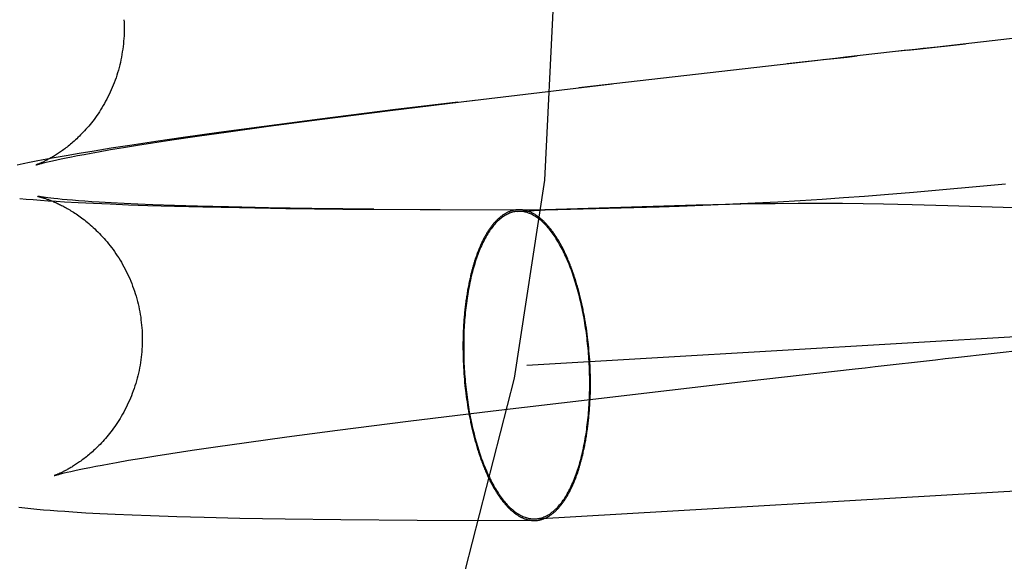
# Model space of a CAD drawing. Header units: inches. Extents: x 0 to 200, y 0 to 129.
# Tile 71 of 118: x 118.2296 to 118.353, y 48.3025 to 48.3703. Entities that reach past the tile are written whole.
import ezdxf

# ---------------------------------------------------------------- set-up
doc = ezdxf.new("R2010")
doc.units = ezdxf.units.IN
doc.header["$LTSCALE"] = 11
doc.header["$MEASUREMENT"] = 0
doc.linetypes.add('HIDDEN', pattern=[0.2, 0.1, -0.1])
doc.layers.add('DEFAULT_2', color=8, linetype='HIDDEN')

msp = doc.modelspace()

# ---------------------------------------------------------------- linework, layer by layer
at = {"layer": 'DEFAULT_2', "color": 8, "linetype": 'HIDDEN'}
for p, q in [((118.32517, 50.11395), (118.32517, 46.64479)), ((118.28561, 48.36014), (118.30384, 48.36228)), ((118.27601, 48.35895), (118.28664, 48.36025)), ((118.28448, 48.36001), (118.27669, 48.35906)), ((118.26714, 48.35783), (118.27601, 48.35895)), ((118.27669, 48.35906), (118.26717, 48.35787)), ((118.29312, 48.32705), (118.831, 48.35844)), ((118.26019, 48.35696), (118.25454, 48.3562)), ((118.25572, 48.3563), (118.26077, 48.35699)), ((118.26717, 48.35787), (118.26019, 48.35696)), ((118.26077, 48.35699), (118.26714, 48.35783)), ((118.24893, 48.35532), (118.25183, 48.35575)), ((118.25454, 48.3562), (118.25007, 48.35558)), ((118.25183, 48.35575), (118.25572, 48.3563)), ((118.24338, 48.35459), (118.24104, 48.35422)), ((118.24258, 48.35433), (118.24435, 48.35461)), ((118.24665, 48.35508), (118.24338, 48.35459)), ((118.24435, 48.35461), (118.24623, 48.35491)), ((118.24623, 48.35491), (118.24893, 48.35532)), ((118.25007, 48.35558), (118.24665, 48.35508)), ((118.23539, 48.35329), (118.23388, 48.35302)), ((118.23703, 48.35357), (118.23539, 48.35329)), ((118.23539, 48.35303), (118.23607, 48.35316)), ((118.23607, 48.35316), (118.23682, 48.35331)), ((118.23682, 48.35331), (118.23763, 48.35346)), ((118.23889, 48.35388), (118.23703, 48.35357)), ((118.23763, 48.35346), (118.23851, 48.35362)), ((118.23851, 48.35362), (118.23944, 48.35379)), ((118.24104, 48.35422), (118.23889, 48.35388)), ((118.23944, 48.35379), (118.24095, 48.35405)), ((118.24095, 48.35405), (118.24258, 48.35433)), ((118.23, 48.35228), (118.22925, 48.35212)), ((118.23079, 48.35243), (118.23, 48.35228)), ((118.23162, 48.3526), (118.23079, 48.35243)), ((118.23249, 48.35276), (118.23162, 48.3526)), ((118.23388, 48.35302), (118.23249, 48.35276)), ((118.23256, 48.35239), (118.23288, 48.35247)), ((118.23288, 48.35247), (118.23325, 48.35256)), ((118.23325, 48.35256), (118.23369, 48.35266)), ((118.23369, 48.35266), (118.2342, 48.35278)), ((118.2342, 48.35278), (118.23476, 48.3529)), ((118.23476, 48.3529), (118.23539, 48.35303)), ((118.34161, 48.34873), (118.35315, 48.34975)), ((118.33285, 48.34804), (118.33545, 48.34823)), ((118.33545, 48.34823), (118.33798, 48.34843)), ((118.33798, 48.34843), (118.34161, 48.34873)), ((118.22956, 48.34793), (118.23039, 48.34786)), ((118.23039, 48.34786), (118.23125, 48.34779)), ((118.23125, 48.34779), (118.23216, 48.34772)), ((118.23216, 48.34772), (118.23312, 48.34765)), ((118.23309, 48.34801), (118.23279, 48.34805)), ((118.23345, 48.34797), (118.23309, 48.34801)), ((118.23312, 48.34765), (118.23412, 48.34759)), ((118.23386, 48.34792), (118.23345, 48.34797)), ((118.23434, 48.34787), (118.23386, 48.34792)), ((118.23412, 48.34759), (118.23519, 48.34752)), ((118.23488, 48.34782), (118.23434, 48.34787)), ((118.2355, 48.34776), (118.23488, 48.34782)), ((118.23519, 48.34752), (118.23691, 48.34742)), ((118.23618, 48.34771), (118.2355, 48.34776)), ((118.23692, 48.34765), (118.23618, 48.34771)), ((118.23691, 48.34742), (118.2388, 48.34733)), ((118.23773, 48.34759), (118.23692, 48.34765)), ((118.23859, 48.34753), (118.23773, 48.34759)), ((118.23951, 48.34748), (118.23859, 48.34753)), ((118.2388, 48.34733), (118.2409, 48.34724)), ((118.24101, 48.34739), (118.23951, 48.34748)), ((118.2409, 48.34724), (118.24319, 48.34715)), ((118.24264, 48.34731), (118.24101, 48.34739)), ((118.24439, 48.34723), (118.24264, 48.34731)), ((118.24319, 48.34715), (118.24562, 48.34706)), ((118.24627, 48.34715), (118.24439, 48.34723)), ((118.24562, 48.34706), (118.24899, 48.34696)), ((118.24895, 48.34706), (118.24627, 48.34715)), ((118.25184, 48.34697), (118.24895, 48.34706)), ((118.25573, 48.34687), (118.25184, 48.34697)), ((118.31436, 48.34709), (118.29544, 48.34651)), ((118.30971, 48.3469), (118.31224, 48.34698)), ((118.31224, 48.34698), (118.31622, 48.34713)), ((118.31853, 48.34719), (118.31436, 48.34709)), ((118.31622, 48.34713), (118.31897, 48.34724)), ((118.32138, 48.34725), (118.31853, 48.34719)), ((118.31897, 48.34724), (118.32177, 48.34737)), ((118.32427, 48.34728), (118.32138, 48.34725)), ((118.32177, 48.34737), (118.32461, 48.34752)), ((118.32715, 48.3473), (118.32427, 48.34728)), ((118.32461, 48.34752), (118.32742, 48.34768)), ((118.32996, 48.34731), (118.32715, 48.3473)), ((118.32742, 48.34768), (118.33017, 48.34785)), ((118.33269, 48.3473), (118.32996, 48.34731)), ((118.33017, 48.34785), (118.33285, 48.34804)), ((118.33532, 48.34727), (118.33269, 48.3473)), ((118.33785, 48.34723), (118.33532, 48.34727)), ((118.34146, 48.34715), (118.33785, 48.34723)), ((118.34593, 48.34703), (118.34146, 48.34715)), ((118.35284, 48.34682), (118.34593, 48.34703)), ((118.24899, 48.34696), (118.25252, 48.34688)), ((118.25252, 48.34688), (118.25712, 48.34678)), ((118.26077, 48.34677), (118.25573, 48.34687)), ((118.25712, 48.34678), (118.26292, 48.34669)), ((118.26618, 48.34669), (118.26077, 48.34677)), ((118.26292, 48.34669), (118.27006, 48.34661)), ((118.27395, 48.34661), (118.26618, 48.34669)), ((118.27006, 48.34661), (118.28227, 48.34655)), ((118.27978, 48.34655), (118.29544, 48.34651)), ((118.292, 48.34631), (118.29544, 48.34651)), ((118.29544, 48.34651), (118.2954, 48.34651)), ((118.29544, 48.34651), (118.30971, 48.3469)), ((118.35546, 48.34675), (118.35284, 48.34682)), ((118.29425, 48.30779), (118.83212, 48.33918)), ((118.30029, 48.3335), (118.30022, 48.33386)), ((118.30036, 48.33314), (118.30029, 48.3335)), ((118.28524, 48.33244), (118.28521, 48.33207)), ((118.30042, 48.33278), (118.30036, 48.33314)), ((118.30049, 48.33241), (118.30042, 48.33278)), ((118.30055, 48.33204), (118.30049, 48.33241)), ((118.28516, 48.33096), (118.28515, 48.33058)), ((118.28517, 48.33133), (118.28516, 48.33096)), ((118.28519, 48.3317), (118.28517, 48.33133)), ((118.28521, 48.33207), (118.28519, 48.3317)), ((118.3006, 48.33167), (118.30055, 48.33204)), ((118.30066, 48.3313), (118.3006, 48.33167)), ((118.30071, 48.33093), (118.30066, 48.3313)), ((118.30076, 48.33055), (118.30071, 48.33093)), ((118.28514, 48.33021), (118.28513, 48.32983)), ((118.28513, 48.32983), (118.28513, 48.32945)), ((118.28515, 48.33058), (118.28514, 48.33021)), ((118.30086, 48.32961), (118.30082, 48.32998)), ((118.28513, 48.32945), (118.28513, 48.32907)), ((118.28513, 48.32907), (118.28514, 48.32869)), ((118.28514, 48.32869), (118.28514, 48.32831)), ((118.3009, 48.32923), (118.30086, 48.32961)), ((118.30093, 48.32885), (118.3009, 48.32923)), ((118.30096, 48.32847), (118.30093, 48.32885)), ((118.30099, 48.32808), (118.30096, 48.32847)), ((118.28514, 48.32831), (118.28515, 48.32793)), ((118.28515, 48.32793), (118.28517, 48.32754)), ((118.28517, 48.32754), (118.28518, 48.32716)), ((118.30102, 48.3277), (118.30099, 48.32808)), ((118.30104, 48.32732), (118.30102, 48.3277)), ((118.30106, 48.32694), (118.30104, 48.32732)), ((118.28518, 48.32716), (118.2852, 48.32678)), ((118.2852, 48.32678), (118.28522, 48.3264)), ((118.28522, 48.3264), (118.28525, 48.32601)), ((118.28525, 48.32601), (118.28528, 48.32563)), ((118.30108, 48.32655), (118.30106, 48.32694)), ((118.30109, 48.32617), (118.30108, 48.32655)), ((118.3011, 48.32579), (118.30109, 48.32617)), ((118.28528, 48.32563), (118.28531, 48.32525)), ((118.28531, 48.32525), (118.28534, 48.32487)), ((118.28534, 48.32487), (118.28538, 48.32449)), ((118.30111, 48.32541), (118.3011, 48.32579)), ((118.30111, 48.32503), (118.30111, 48.32541)), ((118.30111, 48.32465), (118.30111, 48.32503)), ((118.30141, 48.3228), (118.32064, 48.32502)), ((118.28538, 48.32449), (118.28542, 48.32411)), ((118.28549, 48.32355), (118.28554, 48.32317)), ((118.3011, 48.32389), (118.30111, 48.32427)), ((118.3011, 48.32352), (118.3011, 48.32389)), ((118.30111, 48.32427), (118.30111, 48.32465)), ((118.28554, 48.32317), (118.28559, 48.3228)), ((118.28559, 48.3228), (118.28564, 48.32243)), ((118.28564, 48.32243), (118.2857, 48.32206)), ((118.28892, 48.32132), (118.30141, 48.3228)), ((118.30103, 48.32202), (118.30105, 48.32239)), ((118.30105, 48.32239), (118.30107, 48.32277)), ((118.30107, 48.32277), (118.30108, 48.32314)), ((118.30108, 48.32314), (118.3011, 48.32352)), ((118.27828, 48.32002), (118.28892, 48.32132)), ((118.2857, 48.32206), (118.28576, 48.32169)), ((118.28576, 48.32169), (118.28582, 48.32132)), ((118.28582, 48.32132), (118.28588, 48.32096)), ((118.30101, 48.32166), (118.30103, 48.32202)), ((118.26941, 48.3189), (118.27828, 48.32002)), ((118.28588, 48.32096), (118.28595, 48.32059)), ((118.28595, 48.32059), (118.28602, 48.32023)), ((118.26305, 48.31806), (118.26941, 48.3189)), ((118.2541, 48.31681), (118.258, 48.31737)), ((118.258, 48.31737), (118.26305, 48.31806)), ((118.24851, 48.31598), (118.2512, 48.31639)), ((118.2512, 48.31639), (118.2541, 48.31681)), ((118.24171, 48.31486), (118.24322, 48.31512)), ((118.24322, 48.31512), (118.24486, 48.31539)), ((118.24486, 48.31539), (118.24662, 48.31568)), ((118.24662, 48.31568), (118.24851, 48.31598)), ((118.23553, 48.31363), (118.23597, 48.31373)), ((118.23597, 48.31373), (118.23647, 48.31384)), ((118.23647, 48.31384), (118.23703, 48.31396)), ((118.23703, 48.31396), (118.23766, 48.31409)), ((118.23766, 48.31409), (118.23835, 48.31423)), ((118.23835, 48.31423), (118.2391, 48.31438)), ((118.2391, 48.31438), (118.23991, 48.31453)), ((118.23991, 48.31453), (118.24078, 48.31469)), ((118.24078, 48.31469), (118.24171, 48.31486)), ((118.23483, 48.31346), (118.23515, 48.31354)), ((118.23515, 48.31354), (118.23553, 48.31363)), ((118.22947, 48.30923), (118.23019, 48.30915)), ((118.23019, 48.30915), (118.23094, 48.30908)), ((118.23094, 48.30908), (118.23172, 48.309)), ((118.23172, 48.309), (118.23254, 48.30893)), ((118.23254, 48.30893), (118.2334, 48.30886)), ((118.2334, 48.30886), (118.2343, 48.30879)), ((118.2343, 48.30879), (118.23524, 48.30873)), ((118.23524, 48.30873), (118.23624, 48.30866)), ((118.23624, 48.30866), (118.23784, 48.30856)), ((118.23784, 48.30856), (118.23959, 48.30847)), ((118.23959, 48.30847), (118.24152, 48.30838)), ((118.24152, 48.30838), (118.24366, 48.30828)), ((118.24366, 48.30828), (118.24598, 48.3082)), ((118.24598, 48.3082), (118.24926, 48.30809)), ((118.24926, 48.30809), (118.25269, 48.30799)), ((118.25269, 48.30799), (118.25718, 48.30789)), ((118.25718, 48.30789), (118.26285, 48.30779)), ((118.26285, 48.30779), (118.26984, 48.3077)), ((118.26984, 48.3077), (118.27938, 48.30763)), ((118.27938, 48.30763), (118.29407, 48.30758))]:
    msp.add_line(p, q, dxfattribs=at)
for points in [[(118.24262, 48.37033), (118.24264, 48.37002), (118.24265, 48.36968), (118.24266, 48.36934), (118.24266, 48.369), (118.24265, 48.36866), (118.24264, 48.36832), (118.24262, 48.36799), (118.24259, 48.36765), (118.24256, 48.36731), (118.24252, 48.36698), (118.24248, 48.36664), (118.24243, 48.36631), (118.24238, 48.36597), (118.24232, 48.36564), (118.24225, 48.36531), (118.24218, 48.36498), (118.2421, 48.36466), (118.24202, 48.36433), (118.24193, 48.36401), (118.24184, 48.36369), (118.24174, 48.36337), (118.24164, 48.36306), (118.24153, 48.36275), (118.24141, 48.36244), (118.24129, 48.36214), (118.24117, 48.36183), (118.24104, 48.36154), (118.24091, 48.36124), (118.24077, 48.36095), (118.24063, 48.36066), (118.24048, 48.36038), (118.24034, 48.36011), (118.24018, 48.35983), (118.24003, 48.35957), (118.23987, 48.3593), (118.23971, 48.35905), (118.23955, 48.35879), (118.23939, 48.35855), (118.23922, 48.35831), (118.23905, 48.35807), (118.23889, 48.35784), (118.23872, 48.35762), (118.23855, 48.35741), (118.23838, 48.35719), (118.23821, 48.35699), (118.23804, 48.35679), (118.23787, 48.3566), (118.2377, 48.35641), (118.23753, 48.35623), (118.23737, 48.35606), (118.2372, 48.35589), (118.23704, 48.35573), (118.23687, 48.35557), (118.23671, 48.35542), (118.23655, 48.35527), (118.2364, 48.35513), (118.23624, 48.35499), (118.23609, 48.35486), (118.23594, 48.35473), (118.23579, 48.35461), (118.23564, 48.35449), (118.2355, 48.35438), (118.23536, 48.35427), (118.23522, 48.35416), (118.23508, 48.35406), (118.23494, 48.35396), (118.23481, 48.35386), (118.23467, 48.35377), (118.23454, 48.35368), (118.23442, 48.3536), (118.23429, 48.35351), (118.23417, 48.35343), (118.23405, 48.35336), (118.23393, 48.35328), (118.23381, 48.35321), (118.2337, 48.35314), (118.23358, 48.35308), (118.23347, 48.35301), (118.23336, 48.35295), (118.23326, 48.35289), (118.23315, 48.35284), (118.23305, 48.35278), (118.23295, 48.35273), (118.23286, 48.35268), (118.23276, 48.35263), (118.23267, 48.35259), (118.23258, 48.35254), (118.23249, 48.3525), (118.23241, 48.35246), (118.23233, 48.35243), (118.23225, 48.35239), (118.23218, 48.35236), (118.23211, 48.35233), (118.23204, 48.3523), (118.23198, 48.35227), (118.23192, 48.35225), (118.23186, 48.35223), (118.23181, 48.35221), (118.23177, 48.35219), (118.23173, 48.35218), (118.23169, 48.35216), (118.23166, 48.35215), (118.23164, 48.35214), (118.23162, 48.35214), (118.23161, 48.35213), (118.23161, 48.35213)], [(118.34332, 48.36679), (118.34458, 48.36693), (118.3657, 48.36934)], [(118.34311, 48.36677), (118.34186, 48.36662), (118.34061, 48.36648), (118.33935, 48.36634)], [(118.34081, 48.36651), (118.34207, 48.36665), (118.34811, 48.36733)], [(118.34081, 48.36651), (118.33307, 48.36563), (118.33182, 48.36549), (118.32579, 48.3648)], [(118.33078, 48.36537), (118.33203, 48.36551), (118.33329, 48.36565), (118.33454, 48.36579)], [(118.33056, 48.36534), (118.3293, 48.3652), (118.29967, 48.3618)], [(118.2316, 48.35213), (118.23161, 48.35213), (118.23162, 48.35213), (118.23163, 48.35214), (118.23166, 48.35215), (118.23169, 48.35216), (118.23173, 48.35217), (118.23178, 48.35219), (118.23184, 48.3522), (118.23191, 48.35222), (118.23199, 48.35225), (118.23208, 48.35227), (118.23219, 48.3523), (118.2323, 48.35233), (118.23242, 48.35236), (118.23256, 48.35239)], [(118.23279, 48.34805), (118.23254, 48.34808), (118.23243, 48.3481), (118.23233, 48.34811), (118.23224, 48.34813), (118.23216, 48.34814), (118.23209, 48.34815), (118.23203, 48.34816), (118.23198, 48.34817), (118.23193, 48.34818), (118.2319, 48.34818), (118.23187, 48.34819), (118.23185, 48.34819), (118.23184, 48.3482), (118.23183, 48.3482)], [(118.23184, 48.3482), (118.23184, 48.34819), (118.23186, 48.34819), (118.23188, 48.34819), (118.2319, 48.34818), (118.23194, 48.34817), (118.23197, 48.34816), (118.23202, 48.34815), (118.23206, 48.34814), (118.23212, 48.34813), (118.23217, 48.34811), (118.23223, 48.34809), (118.2323, 48.34807), (118.23237, 48.34805), (118.23245, 48.34803), (118.23252, 48.34801), (118.2326, 48.34798), (118.23269, 48.34795), (118.23278, 48.34792), (118.23287, 48.34789), (118.23296, 48.34786), (118.23306, 48.34782), (118.23316, 48.34779), (118.23326, 48.34775), (118.23337, 48.34771), (118.23348, 48.34767), (118.23359, 48.34762), (118.2337, 48.34758), (118.23381, 48.34753), (118.23393, 48.34748), (118.23405, 48.34742), (118.23417, 48.34737), (118.2343, 48.34731), (118.23443, 48.34725), (118.23455, 48.34719), (118.23469, 48.34712), (118.23482, 48.34706), (118.23496, 48.34699), (118.2351, 48.34691), (118.23524, 48.34684), (118.23538, 48.34676), (118.23553, 48.34667), (118.23568, 48.34659), (118.23583, 48.3465), (118.23599, 48.3464), (118.23614, 48.34631), (118.2363, 48.34621), (118.23647, 48.3461), (118.23663, 48.34599), (118.2368, 48.34588), (118.23697, 48.34576), (118.23714, 48.34564), (118.23731, 48.34551), (118.23749, 48.34538), (118.23767, 48.34524), (118.23785, 48.3451), (118.23804, 48.34495), (118.23822, 48.34479), (118.23841, 48.34463), (118.2386, 48.34447), (118.23879, 48.3443), (118.23898, 48.34412), (118.23917, 48.34393), (118.23936, 48.34374), (118.23956, 48.34355), (118.23975, 48.34335), (118.23994, 48.34314), (118.24014, 48.34293), (118.24033, 48.34271), (118.24052, 48.34248), (118.24071, 48.34225), (118.2409, 48.34201), (118.24108, 48.34177), (118.24127, 48.34152), (118.24145, 48.34127), (118.24163, 48.34101), (118.2418, 48.34075), (118.24198, 48.34048), (118.24215, 48.34021), (118.24231, 48.33993), (118.24247, 48.33965), (118.24263, 48.33937), (118.24278, 48.33908), (118.24293, 48.33879), (118.24308, 48.33849), (118.24322, 48.33819), (118.24335, 48.33789), (118.24348, 48.33758), (118.24361, 48.33727), (118.24372, 48.33696), (118.24384, 48.33665), (118.24395, 48.33633), (118.24405, 48.33601), (118.24415, 48.33569), (118.24424, 48.33537), (118.24433, 48.33504), (118.24441, 48.33471), (118.24448, 48.33438), (118.24455, 48.33405), (118.24462, 48.33372), (118.24468, 48.33339), (118.24473, 48.33306), (118.24477, 48.33272), (118.24481, 48.33238), (118.24485, 48.33205), (118.24488, 48.33171), (118.2449, 48.3314)], [(118.292, 48.34631), (118.29187, 48.3463), (118.29173, 48.34628), (118.2916, 48.34626), (118.29147, 48.34624), (118.29134, 48.3462), (118.29121, 48.34617), (118.29108, 48.34612), (118.29095, 48.34607), (118.29083, 48.34602), (118.2907, 48.34596), (118.29057, 48.3459), (118.29045, 48.34582), (118.29032, 48.34575), (118.2902, 48.34567), (118.29007, 48.34558), (118.28995, 48.34549), (118.28983, 48.34539), (118.28971, 48.34529), (118.28959, 48.34518), (118.28947, 48.34507), (118.28935, 48.34495), (118.28923, 48.34483), (118.28912, 48.3447), (118.289, 48.34457), (118.28889, 48.34443), (118.28878, 48.34429), (118.28867, 48.34414), (118.28856, 48.34399), (118.28845, 48.34383), (118.28834, 48.34367), (118.28824, 48.3435), (118.28813, 48.34333), (118.28803, 48.34315), (118.28793, 48.34297), (118.28783, 48.34279), (118.28773, 48.3426), (118.28763, 48.3424), (118.28754, 48.3422), (118.28744, 48.342), (118.28735, 48.34179), (118.28726, 48.34158), (118.28717, 48.34137), (118.28708, 48.34115), (118.287, 48.34092), (118.28691, 48.3407), (118.28683, 48.34046), (118.28675, 48.34023), (118.28667, 48.33999), (118.2866, 48.33975), (118.28652, 48.3395), (118.28645, 48.33925), (118.28638, 48.339), (118.28631, 48.33874), (118.28624, 48.33848), (118.28618, 48.33821), (118.28612, 48.33795), (118.28606, 48.33768), (118.286, 48.3374), (118.28594, 48.33713), (118.28589, 48.33685), (118.28583, 48.33657), (118.28578, 48.33628), (118.28573, 48.336), (118.28569, 48.33571), (118.28564, 48.33542), (118.2856, 48.33512), (118.28556, 48.33483), (118.28552, 48.33453), (118.28549, 48.33423), (118.28545, 48.33392), (118.28542, 48.33362), (118.28539, 48.33331), (118.28537, 48.333), (118.28534, 48.33269), (118.28532, 48.33238), (118.2853, 48.33207), (118.28528, 48.33175), (118.28526, 48.33143), (118.28525, 48.33112), (118.28524, 48.3308), (118.28523, 48.33048), (118.28522, 48.33016), (118.28522, 48.32984), (118.28522, 48.32951), (118.28522, 48.32919), (118.28522, 48.32887), (118.28522, 48.32854), (118.28523, 48.32822), (118.28524, 48.32789), (118.28525, 48.32757), (118.28526, 48.32724), (118.28528, 48.32692), (118.2853, 48.32659)], [(118.29218, 48.34652), (118.29214, 48.34652), (118.29206, 48.34652), (118.29199, 48.34652), (118.29191, 48.34651), (118.29183, 48.3465), (118.29175, 48.34649), (118.29168, 48.34648), (118.2916, 48.34647), (118.29152, 48.34645), (118.29144, 48.34644), (118.29137, 48.34642), (118.29129, 48.3464), (118.29122, 48.34638), (118.29114, 48.34635), (118.29106, 48.34633), (118.29099, 48.3463), (118.29091, 48.34627), (118.29084, 48.34624), (118.29076, 48.3462), (118.29069, 48.34617), (118.29061, 48.34613), (118.29054, 48.34609), (118.29046, 48.34605), (118.29039, 48.34601), (118.29032, 48.34596), (118.29024, 48.34592), (118.29017, 48.34587), (118.2901, 48.34582), (118.29003, 48.34577), (118.28995, 48.34571), (118.28988, 48.34566), (118.28981, 48.3456), (118.28974, 48.34554), (118.28967, 48.34548), (118.2896, 48.34542), (118.28953, 48.34536), (118.28946, 48.34529), (118.28939, 48.34522), (118.28932, 48.34515), (118.28925, 48.34508), (118.28918, 48.34501), (118.28911, 48.34493), (118.28905, 48.34486), (118.28898, 48.34478), (118.28891, 48.3447), (118.28884, 48.34462), (118.28878, 48.34453), (118.28871, 48.34445), (118.28865, 48.34436), (118.28858, 48.34427), (118.28852, 48.34418), (118.28845, 48.34409), (118.28839, 48.344), (118.28833, 48.3439), (118.28827, 48.34381), (118.2882, 48.34371), (118.28814, 48.34361), (118.28808, 48.34351), (118.28802, 48.34341), (118.28796, 48.3433), (118.2879, 48.3432), (118.28784, 48.34309), (118.28778, 48.34298), (118.28772, 48.34287), (118.28767, 48.34276), (118.28761, 48.34264), (118.28755, 48.34253), (118.2875, 48.34241), (118.28744, 48.34229), (118.28739, 48.34217), (118.28733, 48.34205), (118.28728, 48.34193), (118.28723, 48.3418), (118.28717, 48.34168), (118.28712, 48.34155), (118.28707, 48.34142), (118.28702, 48.34129), (118.28697, 48.34116), (118.28692, 48.34103), (118.28687, 48.3409), (118.28682, 48.34076), (118.28677, 48.34063), (118.28673, 48.34049), (118.28668, 48.34035), (118.28663, 48.34021), (118.28659, 48.34007), (118.28654, 48.33992), (118.2865, 48.33978), (118.28645, 48.33963), (118.28641, 48.33949), (118.28637, 48.33934), (118.28633, 48.33919), (118.28629, 48.33904), (118.28625, 48.33889), (118.28621, 48.33874), (118.28617, 48.33858), (118.28613, 48.33843), (118.28609, 48.33827), (118.28606, 48.33812), (118.28602, 48.33796), (118.28598, 48.3378), (118.28595, 48.33764), (118.28591, 48.33748), (118.28588, 48.33732), (118.28585, 48.33716), (118.28582, 48.33699), (118.28578, 48.33683), (118.28575, 48.33666), (118.28572, 48.33649), (118.28569, 48.33633), (118.28567, 48.33616), (118.28564, 48.33599), (118.28561, 48.33582), (118.28558, 48.33565), (118.28556, 48.33548), (118.28553, 48.3353), (118.28551, 48.33513), (118.28549, 48.33495), (118.28546, 48.33478), (118.28544, 48.3346), (118.28542, 48.33443), (118.2854, 48.33425), (118.28538, 48.33407), (118.28536, 48.33389), (118.28534, 48.33371), (118.28533, 48.33353), (118.28531, 48.33335), (118.28529, 48.33317), (118.28528, 48.33299), (118.28526, 48.33281), (118.28524, 48.33244)], [(118.30095, 48.32751), (118.30093, 48.32783), (118.3009, 48.32816), (118.30088, 48.32848), (118.30085, 48.3288), (118.30082, 48.32913), (118.30079, 48.32945), (118.30076, 48.32977), (118.30072, 48.3301), (118.30069, 48.33042), (118.30065, 48.33074), (118.3006, 48.33106), (118.30056, 48.33137), (118.30051, 48.33169), (118.30047, 48.332), (118.30042, 48.33232), (118.30036, 48.33263), (118.30031, 48.33294), (118.30025, 48.33325), (118.30019, 48.33356), (118.30013, 48.33386), (118.30007, 48.33417), (118.3, 48.33447), (118.29994, 48.33477), (118.29987, 48.33506), (118.2998, 48.33536), (118.29973, 48.33565), (118.29965, 48.33594), (118.29958, 48.33623), (118.2995, 48.33651), (118.29942, 48.3368), (118.29934, 48.33708), (118.29925, 48.33735), (118.29917, 48.33763), (118.29908, 48.3379), (118.29899, 48.33816), (118.2989, 48.33843), (118.29881, 48.33869), (118.29872, 48.33895), (118.29862, 48.3392), (118.29852, 48.33945), (118.29843, 48.3397), (118.29833, 48.33994), (118.29823, 48.34018), (118.29812, 48.34042), (118.29802, 48.34065), (118.29791, 48.34088), (118.29781, 48.3411), (118.2977, 48.34132), (118.29759, 48.34154), (118.29748, 48.34175), (118.29737, 48.34196), (118.29725, 48.34217), (118.29714, 48.34237), (118.29702, 48.34256), (118.29691, 48.34275), (118.29679, 48.34294), (118.29667, 48.34312), (118.29655, 48.3433), (118.29643, 48.34347), (118.29631, 48.34364), (118.29618, 48.3438), (118.29606, 48.34396), (118.29594, 48.34411), (118.29581, 48.34426), (118.29569, 48.3444), (118.29556, 48.34454), (118.29543, 48.34468), (118.2953, 48.34481), (118.29517, 48.34493), (118.29505, 48.34505), (118.29492, 48.34516), (118.29479, 48.34527), (118.29465, 48.34537), (118.29452, 48.34547), (118.29439, 48.34556), (118.29426, 48.34565), (118.29413, 48.34573), (118.29399, 48.34581), (118.29386, 48.34588), (118.29373, 48.34595), (118.2936, 48.34601), (118.29346, 48.34606), (118.29333, 48.34611), (118.2932, 48.34616), (118.29306, 48.3462), (118.29293, 48.34623), (118.29279, 48.34626), (118.29266, 48.34628), (118.29253, 48.3463), (118.29239, 48.34631), (118.29226, 48.34632), (118.29213, 48.34632), (118.292, 48.34631)], [(118.30022, 48.33386), (118.30019, 48.33404), (118.30015, 48.33422), (118.30011, 48.3344), (118.30007, 48.33457), (118.30003, 48.33475), (118.29999, 48.33493), (118.29995, 48.3351), (118.29991, 48.33527), (118.29987, 48.33545), (118.29983, 48.33562), (118.29979, 48.33579), (118.29974, 48.33596), (118.2997, 48.33613), (118.29965, 48.3363), (118.29961, 48.33647), (118.29956, 48.33663), (118.29951, 48.3368), (118.29947, 48.33696), (118.29942, 48.33713), (118.29937, 48.33729), (118.29932, 48.33745), (118.29927, 48.33761), (118.29922, 48.33777), (118.29917, 48.33793), (118.29912, 48.33809), (118.29907, 48.33825), (118.29901, 48.3384), (118.29896, 48.33856), (118.29891, 48.33871), (118.29885, 48.33886), (118.2988, 48.33902), (118.29874, 48.33917), (118.29869, 48.33932), (118.29863, 48.33946), (118.29857, 48.33961), (118.29851, 48.33976), (118.29846, 48.3399), (118.2984, 48.34004), (118.29834, 48.34018), (118.29828, 48.34032), (118.29822, 48.34046), (118.29816, 48.3406), (118.2981, 48.34074), (118.29803, 48.34087), (118.29797, 48.34101), (118.29791, 48.34114), (118.29785, 48.34127), (118.29778, 48.3414), (118.29772, 48.34153), (118.29766, 48.34166), (118.29759, 48.34178), (118.29753, 48.34191), (118.29746, 48.34203), (118.29739, 48.34215), (118.29733, 48.34227), (118.29726, 48.34239), (118.29719, 48.34251), (118.29713, 48.34262), (118.29706, 48.34274), (118.29699, 48.34285), (118.29692, 48.34296), (118.29685, 48.34307), (118.29678, 48.34318), (118.29671, 48.34328), (118.29664, 48.34339), (118.29657, 48.34349), (118.2965, 48.34359), (118.29643, 48.34369), (118.29636, 48.34379), (118.29628, 48.34389), (118.29621, 48.34398), (118.29614, 48.34408), (118.29607, 48.34417), (118.29599, 48.34426), (118.29592, 48.34435), (118.29585, 48.34443), (118.29577, 48.34452), (118.2957, 48.3446), (118.29563, 48.34469), (118.29555, 48.34477), (118.29548, 48.34484), (118.2954, 48.34492), (118.29533, 48.345), (118.29525, 48.34507), (118.29517, 48.34514), (118.2951, 48.34521), (118.29502, 48.34528), (118.29495, 48.34534), (118.29487, 48.34541), (118.29479, 48.34547), (118.29472, 48.34553), (118.29464, 48.34559), (118.29456, 48.34565), (118.29448, 48.34571), (118.29441, 48.34576), (118.29433, 48.34581), (118.29425, 48.34586), (118.29417, 48.34591), (118.2941, 48.34596), (118.29402, 48.346), (118.29394, 48.34604), (118.29386, 48.34609), (118.29378, 48.34612), (118.29371, 48.34616), (118.29363, 48.3462), (118.29355, 48.34623), (118.29347, 48.34626), (118.29339, 48.34629), (118.29331, 48.34632), (118.29324, 48.34635), (118.29316, 48.34637), (118.29308, 48.3464), (118.293, 48.34642), (118.29292, 48.34644), (118.29284, 48.34645), (118.29277, 48.34647), (118.29269, 48.34648), (118.29261, 48.34649), (118.29253, 48.3465), (118.29245, 48.34651), (118.29237, 48.34651), (118.2923, 48.34652), (118.29222, 48.34652), (118.29218, 48.34652)], [(118.2449, 48.3314), (118.24491, 48.33109), (118.24492, 48.33075), (118.24493, 48.33041), (118.24493, 48.33007), (118.24492, 48.32973), (118.24491, 48.32939), (118.24489, 48.32905), (118.24486, 48.32871), (118.24483, 48.32838), (118.2448, 48.32804), (118.24475, 48.32771), (118.24471, 48.32737), (118.24465, 48.32704), (118.24459, 48.32671), (118.24452, 48.32638), (118.24445, 48.32605), (118.24438, 48.32572), (118.24429, 48.3254), (118.2442, 48.32508), (118.24411, 48.32476), (118.24401, 48.32444), (118.24391, 48.32413), (118.2438, 48.32382), (118.24368, 48.32351), (118.24356, 48.3232), (118.24344, 48.3229), (118.24331, 48.3226), (118.24318, 48.32231), (118.24304, 48.32202), (118.2429, 48.32173), (118.24276, 48.32145), (118.24261, 48.32117), (118.24246, 48.3209), (118.2423, 48.32063), (118.24215, 48.32037), (118.24199, 48.32011), (118.24182, 48.31986), (118.24166, 48.31961), (118.24149, 48.31937), (118.24133, 48.31914), (118.24116, 48.31891), (118.24099, 48.31869), (118.24082, 48.31847), (118.24065, 48.31826), (118.24048, 48.31806), (118.24031, 48.31786), (118.24014, 48.31767), (118.23997, 48.31748), (118.2398, 48.3173), (118.23964, 48.31712), (118.23947, 48.31696), (118.23931, 48.31679), (118.23915, 48.31664), (118.23899, 48.31648), (118.23883, 48.31634), (118.23867, 48.31619), (118.23851, 48.31606), (118.23836, 48.31593), (118.23821, 48.3158), (118.23806, 48.31568), (118.23792, 48.31556), (118.23777, 48.31544), (118.23763, 48.31533), (118.23749, 48.31523), (118.23735, 48.31512), (118.23721, 48.31502), (118.23708, 48.31493), (118.23695, 48.31484), (118.23682, 48.31475), (118.23669, 48.31466), (118.23656, 48.31458), (118.23644, 48.3145), (118.23632, 48.31442), (118.2362, 48.31435), (118.23608, 48.31428), (118.23597, 48.31421), (118.23586, 48.31414), (118.23575, 48.31408), (118.23564, 48.31402), (118.23553, 48.31396), (118.23543, 48.3139), (118.23532, 48.31385), (118.23523, 48.3138), (118.23513, 48.31375), (118.23503, 48.3137), (118.23494, 48.31365), (118.23485, 48.31361), (118.23476, 48.31357), (118.23468, 48.31353), (118.2346, 48.31349), (118.23452, 48.31346), (118.23445, 48.31342), (118.23438, 48.31339), (118.23431, 48.31337), (118.23425, 48.31334), (118.23419, 48.31332), (118.23414, 48.31329), (118.23409, 48.31327), (118.23404, 48.31326), (118.234, 48.31324), (118.23397, 48.31323), (118.23394, 48.31322), (118.23391, 48.31321), (118.23389, 48.3132), (118.23388, 48.3132), (118.23388, 48.3132)], [(118.30082, 48.32998), (118.3008, 48.33017), (118.30076, 48.33055)], [(118.33682, 48.32686), (118.34435, 48.32771), (118.3456, 48.32786), (118.34686, 48.328), (118.35811, 48.32928)], [(118.29425, 48.30779), (118.29438, 48.3078), (118.29451, 48.30781), (118.29464, 48.30783), (118.29477, 48.30786), (118.2949, 48.30789), (118.29503, 48.30793), (118.29516, 48.30797), (118.29529, 48.30802), (118.29542, 48.30808), (118.29554, 48.30814), (118.29567, 48.3082), (118.2958, 48.30827), (118.29592, 48.30835), (118.29605, 48.30843), (118.29617, 48.30852), (118.29629, 48.30861), (118.29642, 48.3087), (118.29654, 48.30881), (118.29666, 48.30891), (118.29678, 48.30903), (118.29689, 48.30914), (118.29701, 48.30927), (118.29713, 48.3094), (118.29724, 48.30953), (118.29735, 48.30967), (118.29747, 48.30981), (118.29758, 48.30996), (118.29769, 48.31011), (118.2978, 48.31027), (118.2979, 48.31043), (118.29801, 48.3106), (118.29811, 48.31077), (118.29821, 48.31094), (118.29832, 48.31112), (118.29842, 48.31131), (118.29851, 48.3115), (118.29861, 48.31169), (118.29871, 48.31189), (118.2988, 48.3121), (118.29889, 48.3123), (118.29898, 48.31252), (118.29907, 48.31273), (118.29916, 48.31295), (118.29924, 48.31317), (118.29933, 48.3134), (118.29941, 48.31363), (118.29949, 48.31387), (118.29957, 48.31411), (118.29964, 48.31435), (118.29972, 48.3146), (118.29979, 48.31485), (118.29986, 48.3151), (118.29993, 48.31536), (118.3, 48.31562), (118.30006, 48.31588), (118.30013, 48.31615), (118.30019, 48.31642), (118.30025, 48.31669), (118.3003, 48.31697), (118.30036, 48.31725), (118.30041, 48.31753), (118.30046, 48.31781), (118.30051, 48.3181), (118.30056, 48.31839), (118.3006, 48.31868), (118.30064, 48.31898), (118.30068, 48.31927), (118.30072, 48.31957), (118.30076, 48.31987), (118.30079, 48.32018), (118.30082, 48.32048), (118.30085, 48.32079), (118.30088, 48.3211), (118.3009, 48.32141), (118.30092, 48.32172), (118.30095, 48.32203), (118.30096, 48.32235), (118.30098, 48.32266), (118.30099, 48.32298), (118.301, 48.3233), (118.30101, 48.32362), (118.30102, 48.32394), (118.30102, 48.32426), (118.30103, 48.32458), (118.30103, 48.32491), (118.30102, 48.32523), (118.30102, 48.32555), (118.30101, 48.32588), (118.30101, 48.3262), (118.30099, 48.32653), (118.30098, 48.32685), (118.30096, 48.32718), (118.30095, 48.32751)], [(118.2853, 48.32659), (118.28532, 48.32627), (118.28534, 48.32594), (118.28536, 48.32562), (118.28539, 48.32529), (118.28542, 48.32497), (118.28545, 48.32465), (118.28548, 48.32432), (118.28552, 48.324), (118.28556, 48.32368), (118.2856, 48.32336), (118.28564, 48.32304), (118.28568, 48.32272), (118.28573, 48.32241), (118.28578, 48.32209), (118.28583, 48.32178), (118.28588, 48.32147), (118.28593, 48.32116), (118.28599, 48.32085), (118.28605, 48.32054), (118.28611, 48.32023), (118.28617, 48.31993), (118.28624, 48.31963), (118.2863, 48.31933), (118.28637, 48.31903), (118.28644, 48.31874), (118.28652, 48.31845), (118.28659, 48.31816), (118.28667, 48.31787), (118.28674, 48.31758), (118.28682, 48.3173), (118.28691, 48.31702), (118.28699, 48.31675), (118.28707, 48.31647), (118.28716, 48.3162), (118.28725, 48.31593), (118.28734, 48.31567), (118.28743, 48.31541), (118.28753, 48.31515), (118.28762, 48.3149), (118.28772, 48.31465), (118.28782, 48.3144), (118.28792, 48.31416), (118.28802, 48.31392), (118.28812, 48.31368), (118.28822, 48.31345), (118.28833, 48.31322), (118.28844, 48.31299), (118.28854, 48.31277), (118.28865, 48.31256), (118.28876, 48.31234), (118.28888, 48.31214), (118.28899, 48.31193), (118.2891, 48.31173), (118.28922, 48.31154), (118.28934, 48.31135), (118.28945, 48.31116), (118.28957, 48.31098), (118.28969, 48.3108), (118.28981, 48.31063), (118.28994, 48.31046), (118.29006, 48.3103), (118.29018, 48.31014), (118.29031, 48.30999), (118.29043, 48.30984), (118.29056, 48.30969), (118.29068, 48.30955), (118.29081, 48.30942), (118.29094, 48.30929), (118.29107, 48.30917), (118.2912, 48.30905), (118.29133, 48.30894), (118.29146, 48.30883), (118.29159, 48.30872), (118.29172, 48.30863), (118.29185, 48.30853), (118.29198, 48.30845), (118.29212, 48.30836), (118.29225, 48.30829), (118.29238, 48.30822), (118.29251, 48.30815), (118.29265, 48.30809), (118.29278, 48.30803), (118.29291, 48.30798), (118.29305, 48.30794), (118.29318, 48.3079), (118.29331, 48.30787), (118.29345, 48.30784), (118.29358, 48.30782), (118.29371, 48.3078), (118.29385, 48.30779), (118.29398, 48.30778), (118.29411, 48.30778), (118.29425, 48.30779)], [(118.32064, 48.32502), (118.33431, 48.32658), (118.33556, 48.32672), (118.33682, 48.32686)], [(118.28542, 48.32411), (118.28544, 48.32392), (118.28549, 48.32355)], [(118.29407, 48.30758), (118.2941, 48.30758), (118.29418, 48.30758), (118.29426, 48.30758), (118.29434, 48.30759), (118.29441, 48.30759), (118.29449, 48.3076), (118.29457, 48.30762), (118.29464, 48.30763), (118.29472, 48.30764), (118.2948, 48.30766), (118.29487, 48.30768), (118.29495, 48.3077), (118.29503, 48.30772), (118.2951, 48.30775), (118.29518, 48.30777), (118.29525, 48.3078), (118.29533, 48.30783), (118.29541, 48.30786), (118.29548, 48.30789), (118.29556, 48.30793), (118.29563, 48.30797), (118.2957, 48.30801), (118.29578, 48.30805), (118.29585, 48.30809), (118.29593, 48.30813), (118.296, 48.30818), (118.29607, 48.30823), (118.29615, 48.30828), (118.29622, 48.30833), (118.29629, 48.30838), (118.29636, 48.30844), (118.29643, 48.3085), (118.2965, 48.30855), (118.29658, 48.30861), (118.29665, 48.30868), (118.29672, 48.30874), (118.29679, 48.30881), (118.29686, 48.30888), (118.29692, 48.30895), (118.29699, 48.30902), (118.29706, 48.30909), (118.29713, 48.30916), (118.2972, 48.30924), (118.29726, 48.30932), (118.29733, 48.3094), (118.2974, 48.30948), (118.29746, 48.30956), (118.29753, 48.30965), (118.2976, 48.30974), (118.29766, 48.30982), (118.29772, 48.30991), (118.29779, 48.31), (118.29785, 48.3101), (118.29791, 48.31019), (118.29798, 48.31029), (118.29804, 48.31039), (118.2981, 48.31049), (118.29816, 48.31059), (118.29822, 48.31069), (118.29828, 48.3108), (118.29834, 48.3109), (118.2984, 48.31101), (118.29846, 48.31112), (118.29852, 48.31123), (118.29858, 48.31134), (118.29863, 48.31146), (118.29869, 48.31157), (118.29875, 48.31169), (118.2988, 48.31181), (118.29886, 48.31193), (118.29891, 48.31205), (118.29896, 48.31217), (118.29902, 48.31229), (118.29907, 48.31242), (118.29912, 48.31255), (118.29917, 48.31267), (118.29922, 48.3128), (118.29927, 48.31293), (118.29932, 48.31307), (118.29937, 48.3132), (118.29942, 48.31334), (118.29947, 48.31347), (118.29952, 48.31361), (118.29956, 48.31375), (118.29961, 48.31389), (118.29966, 48.31403), (118.2997, 48.31417), (118.29974, 48.31432), (118.29979, 48.31446), (118.29983, 48.31461), (118.29987, 48.31476), (118.29991, 48.31491), (118.29996, 48.31506), (118.3, 48.31521), (118.30004, 48.31536), (118.30007, 48.31551), (118.30011, 48.31567), (118.30015, 48.31582), (118.30019, 48.31598), (118.30022, 48.31614), (118.30026, 48.3163), (118.30029, 48.31646), (118.30033, 48.31662), (118.30036, 48.31678), (118.30039, 48.31694), (118.30043, 48.31711), (118.30046, 48.31727), (118.30049, 48.31744), (118.30052, 48.3176), (118.30055, 48.31777), (118.30058, 48.31794), (118.3006, 48.31811), (118.30063, 48.31828), (118.30066, 48.31845), (118.30068, 48.31862), (118.30071, 48.3188), (118.30073, 48.31897), (118.30076, 48.31914), (118.30078, 48.31932), (118.3008, 48.31949), (118.30082, 48.31967), (118.30084, 48.31985), (118.30086, 48.32003), (118.30088, 48.3202), (118.3009, 48.32038), (118.30092, 48.32056), (118.30093, 48.32074), (118.30095, 48.32093), (118.30097, 48.32111), (118.30098, 48.32129), (118.30101, 48.32166)], [(118.28602, 48.32023), (118.28606, 48.32006), (118.28609, 48.31988), (118.28613, 48.3197), (118.28617, 48.31952), (118.28621, 48.31935), (118.28625, 48.31917), (118.28629, 48.319), (118.28633, 48.31882), (118.28637, 48.31865), (118.28641, 48.31848), (118.28646, 48.31831), (118.2865, 48.31814), (118.28655, 48.31797), (118.28659, 48.3178), (118.28664, 48.31763), (118.28668, 48.31747), (118.28673, 48.3173), (118.28678, 48.31713), (118.28682, 48.31697), (118.28687, 48.31681), (118.28692, 48.31665), (118.28697, 48.31648), (118.28702, 48.31632), (118.28707, 48.31616), (118.28712, 48.31601), (118.28718, 48.31585), (118.28723, 48.31569), (118.28728, 48.31554), (118.28734, 48.31539), (118.28739, 48.31523), (118.28745, 48.31508), (118.2875, 48.31493), (118.28756, 48.31478), (118.28761, 48.31463), (118.28767, 48.31449), (118.28773, 48.31434), (118.28779, 48.3142), (118.28785, 48.31406), (118.2879, 48.31391), (118.28796, 48.31377), (118.28802, 48.31363), (118.28809, 48.3135), (118.28815, 48.31336), (118.28821, 48.31322), (118.28827, 48.31309), (118.28833, 48.31296), (118.2884, 48.31283), (118.28846, 48.3127), (118.28852, 48.31257), (118.28859, 48.31244), (118.28865, 48.31231), (118.28872, 48.31219), (118.28878, 48.31207), (118.28885, 48.31195), (118.28892, 48.31183), (118.28898, 48.31171), (118.28905, 48.31159), (118.28912, 48.31148), (118.28919, 48.31136), (118.28925, 48.31125), (118.28932, 48.31114), (118.28939, 48.31103), (118.28946, 48.31092), (118.28953, 48.31081), (118.2896, 48.31071), (118.28967, 48.31061), (118.28974, 48.3105), (118.28981, 48.3104), (118.28989, 48.31031), (118.28996, 48.31021), (118.29003, 48.31011), (118.2901, 48.31002), (118.29018, 48.30993), (118.29025, 48.30984), (118.29032, 48.30975), (118.2904, 48.30966), (118.29047, 48.30958), (118.29054, 48.30949), (118.29062, 48.30941), (118.29069, 48.30933), (118.29077, 48.30925), (118.29084, 48.30918), (118.29092, 48.3091), (118.29099, 48.30903), (118.29107, 48.30896), (118.29114, 48.30889), (118.29122, 48.30882), (118.2913, 48.30875), (118.29137, 48.30869), (118.29145, 48.30863), (118.29153, 48.30856), (118.2916, 48.30851), (118.29168, 48.30845), (118.29176, 48.30839), (118.29184, 48.30834), (118.29191, 48.30829), (118.29199, 48.30824), (118.29207, 48.30819), (118.29215, 48.30814), (118.29222, 48.3081), (118.2923, 48.30805), (118.29238, 48.30801), (118.29246, 48.30797), (118.29254, 48.30794), (118.29261, 48.3079), (118.29269, 48.30787), (118.29277, 48.30783), (118.29285, 48.3078), (118.29293, 48.30778), (118.29301, 48.30775), (118.29308, 48.30773), (118.29316, 48.3077), (118.29324, 48.30768), (118.29332, 48.30766), (118.2934, 48.30765), (118.29348, 48.30763), (118.29356, 48.30762), (118.29363, 48.30761), (118.29371, 48.3076), (118.29379, 48.30759), (118.29387, 48.30758), (118.29395, 48.30758), (118.29402, 48.30758), (118.29407, 48.30758)], [(118.23388, 48.3132), (118.23388, 48.3132), (118.23389, 48.3132), (118.23391, 48.31321), (118.23393, 48.31321), (118.23396, 48.31322), (118.23401, 48.31324), (118.23406, 48.31325), (118.23412, 48.31327), (118.23419, 48.31329), (118.23427, 48.31331), (118.23436, 48.31334), (118.23446, 48.31336), (118.23457, 48.31339), (118.23469, 48.31343), (118.23483, 48.31346)]]:
    msp.add_lwpolyline(points, dxfattribs=at)
msp.add_arc((118.04667, 48.37579), 0.25, 270, 360, dxfattribs=at)

doc.saveas('drawing.dxf')
